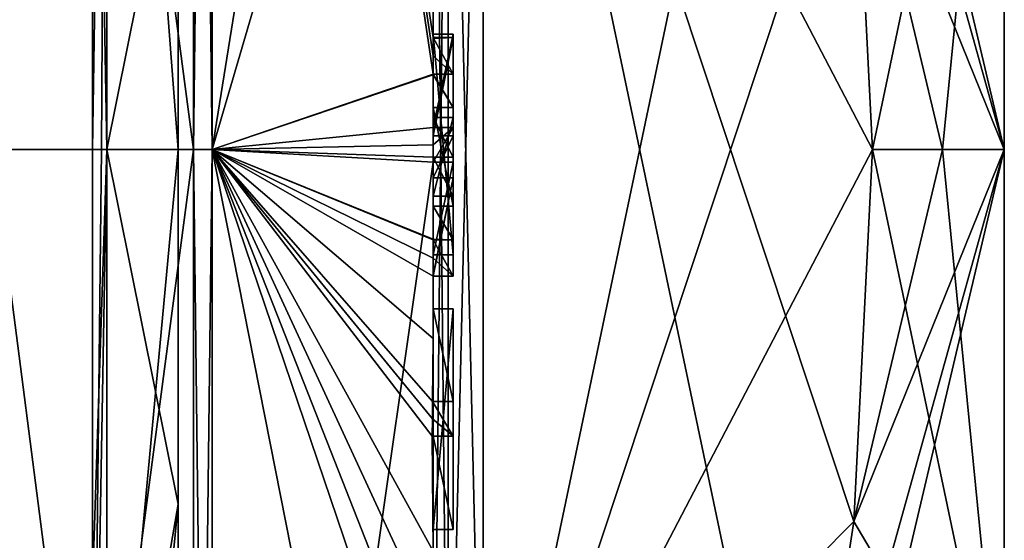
# Model space of a CAD drawing. Extents: x -23 to 470, y -2000 to 0.
# Tile 104 of 247: x 460.27 to 470.1, y -1975.9 to -1970.71. Entities that reach past the tile are written whole.
import ezdxf

# ---------------------------------------------------------------- set-up
doc = ezdxf.new("R2010")
doc.units = 0
doc.header["$LTSCALE"] = 65.185185
for name, color, linetype in [('681', 7, 'CONTINUOUS'), ('682', 7, 'CONTINUOUS'), ('685', 7, 'CONTINUOUS'), ('688', 7, 'CONTINUOUS'), ('693', 7, 'CONTINUOUS'), ('694', 7, 'CONTINUOUS'), ('695', 7, 'CONTINUOUS'), ('696', 7, 'CONTINUOUS'), ('699', 7, 'CONTINUOUS'), ('700', 7, 'CONTINUOUS'), ('701', 7, 'CONTINUOUS'), ('702', 7, 'CONTINUOUS'), ('733', 7, 'CONTINUOUS'), ('735', 7, 'CONTINUOUS'), ('736', 7, 'CONTINUOUS'), ('737', 7, 'CONTINUOUS'), ('738', 7, 'CONTINUOUS'), ('743', 7, 'CONTINUOUS'), ('744', 7, 'CONTINUOUS'), ('745', 7, 'CONTINUOUS'), ('746', 7, 'CONTINUOUS'), ('747', 7, 'CONTINUOUS'), ('748', 7, 'CONTINUOUS'), ('749', 7, 'CONTINUOUS'), ('750', 7, 'CONTINUOUS'), ('751', 7, 'CONTINUOUS'), ('760', 7, 'CONTINUOUS'), ('763', 7, 'CONTINUOUS'), ('784', 7, 'CONTINUOUS'), ('785', 7, 'CONTINUOUS'), ('786', 7, 'CONTINUOUS'), ('787', 7, 'CONTINUOUS'), ('788', 7, 'CONTINUOUS'), ('789', 7, 'CONTINUOUS'), ('790', 7, 'CONTINUOUS'), ('791', 7, 'CONTINUOUS'), ('792', 7, 'CONTINUOUS'), ('793', 7, 'CONTINUOUS'), ('794', 7, 'CONTINUOUS'), ('795', 7, 'CONTINUOUS'), ('796', 7, 'CONTINUOUS'), ('797', 7, 'CONTINUOUS'), ('798', 7, 'CONTINUOUS'), ('862', 7, 'CONTINUOUS'), ('863', 7, 'CONTINUOUS'), ('864', 7, 'CONTINUOUS'), ('865', 7, 'CONTINUOUS'), ('866', 7, 'CONTINUOUS'), ('867', 7, 'CONTINUOUS')]:
    doc.layers.add(name, color=color, linetype=linetype)

msp = doc.modelspace()

# ---------------------------------------------------------------- linework, layer by layer
at = {"layer": '681', "linetype": 'CONTINUOUS'}
for points in [[(470.1, -1959.5), (470.1, -1961.1745, 6.2494), (470.1, -1984.5), (470.1, -1959.5)], [(470.1, -1961.1745, -6.2494), (470.1, -1959.5), (470.1, -1982.8255, -6.2494), (470.1, -1961.1745, -6.2494)], [(470.1, -1982.8255, -6.2494), (470.1, -1959.5), (470.1, -1984.5), (470.1, -1982.8255, -6.2494)], [(470.1, -1961.1745, 6.2494), (470.1, -1965.7506, 10.8255), (470.1, -1982.8255, 6.2494), (470.1, -1961.1745, 6.2494)], [(470.1, -1984.5), (470.1, -1961.1745, 6.2494), (470.1, -1982.8255, 6.2494), (470.1, -1984.5)], [(470.1, -1965.7506, -10.8255), (470.1, -1961.1745, -6.2494), (470.1, -1978.2494, -10.8255), (470.1, -1965.7506, -10.8255)], [(470.1, -1978.2494, -10.8255), (470.1, -1961.1745, -6.2494), (470.1, -1982.8255, -6.2494), (470.1, -1978.2494, -10.8255)], [(470.1, -1965.7506, 10.8255), (470.1, -1972, 12.5), (470.1, -1978.2494, 10.8255), (470.1, -1965.7506, 10.8255)], [(470.1, -1982.8255, 6.2494), (470.1, -1965.7506, 10.8255), (470.1, -1978.2494, 10.8255), (470.1, -1982.8255, 6.2494)], [(470.1, -1972, -12.5), (470.1, -1965.7506, -10.8255), (470.1, -1978.2494, -10.8255), (470.1, -1972, -12.5)]]:
    msp.add_3dface(points, dxfattribs=at)
at = {"layer": '682', "linetype": 'CONTINUOUS'}
for points in [[(464.9, -1964.5597, 15.95), (464.9, -1979.4403, 15.95), (468.0232, -1964.5597, 15.95), (464.9, -1964.5597, 15.95)], [(468.0232, -1964.5597, 15.95), (464.9, -1979.4403, 15.95), (468.5978, -1968.2917, 15.95), (468.0232, -1964.5597, 15.95)], [(468.5978, -1968.2917, 15.95), (464.9, -1979.4403, 15.95), (468.7857, -1972, 15.95), (468.5978, -1968.2917, 15.95)], [(468.7857, -1972, 15.95), (464.9, -1979.4403, 15.95), (468.5976, -1975.7097, 15.95), (468.7857, -1972, 15.95)], [(468.5976, -1975.7097, 15.95), (464.9, -1979.4403, 15.95), (468.0232, -1979.4403, 15.95), (468.5976, -1975.7097, 15.95)]]:
    msp.add_3dface(points, dxfattribs=at)
at = {"layer": '685', "linetype": 'CONTINUOUS'}
for points in [[(464.9, -1979.4403, -15.95), (464.9, -1964.5597, -15.95), (468.0232, -1979.4403, -15.95), (464.9, -1979.4403, -15.95)], [(468.0232, -1979.4403, -15.95), (464.9, -1964.5597, -15.95), (468.5978, -1975.7083, -15.95), (468.0232, -1979.4403, -15.95)], [(468.5978, -1975.7083, -15.95), (464.9, -1964.5597, -15.95), (468.7857, -1972, -15.95), (468.5978, -1975.7083, -15.95)], [(468.7857, -1972, -15.95), (464.9, -1964.5597, -15.95), (468.5976, -1968.2903, -15.95), (468.7857, -1972, -15.95)]]:
    msp.add_3dface(points, dxfattribs=at)
at = {"layer": '688', "linetype": 'CONTINUOUS'}
for points in [[(464.4, -1979.5503, -16.45), (464.4, -1965.7364, -16.5), (464.4, -1964.4497, -16.45), (464.4, -1979.5503, -16.45)], [(464.4, -1970.85, 16.5), (464.4, -1973.0506, 16.5), (464.4, -1964.4497, 16.45), (464.4, -1970.85, 16.5)], [(464.4, -1964.4497, 16.45), (464.4, -1973.0506, 16.5), (464.4, -1979.5503, 16.45), (464.4, -1964.4497, 16.45)], [(464.4, -1970.85, 16.7828), (464.4, -1970.85, 16.5), (464.4, -1964.4497, 16.45), (464.4, -1970.85, 16.7828)], [(464.4, -1964.4802, 17.9917), (464.4, -1970.85, 16.7828), (464.4, -1964.4497, 16.45), (464.4, -1964.4802, 17.9917)], [(464.4, -1971.7791, 19.4994), (464.4, -1970.85, 16.7828), (464.4, -1964.4802, 17.9917), (464.4, -1971.7791, 19.4994)], [(464.4, -1966.1297, -16.5), (464.4, -1965.7364, -16.5), (464.4, -1979.5503, -16.45), (464.4, -1966.1297, -16.5)], [(464.4, -1967.5648, -16.5), (464.4, -1966.1297, -16.5), (464.4, -1979.5503, -16.45), (464.4, -1967.5648, -16.5)], [(464.4, -1967.9582, -16.5), (464.4, -1967.5648, -16.5), (464.4, -1979.5503, -16.45), (464.4, -1967.9582, -16.5)], [(464.4, -1969.8781, -16.5), (464.4, -1967.9582, -16.5), (464.4, -1979.5503, -16.45), (464.4, -1969.8781, -16.5)], [(464.4, -1970.2268, -16.5), (464.4, -1969.8781, -16.5), (464.4, -1979.5503, -16.45), (464.4, -1970.2268, -16.5)], [(464.4, -1970.2268, -19.4192), (464.4, -1970.2268, -16.5), (464.4, -1971.8639, -16.5), (464.4, -1970.2268, -19.4192)], [(464.4, -1971.8639, -16.5), (464.4, -1970.2268, -16.5), (464.4, -1979.5503, -16.45), (464.4, -1971.8639, -16.5)], [(464.4, -1970.5602, -19.4468), (464.4, -1970.2268, -19.4192), (464.4, -1971.8639, -16.5), (464.4, -1970.5602, -19.4468)], [(464.4, -1970.894, -19.4686), (464.4, -1970.5602, -19.4468), (464.4, -1971.8639, -16.5), (464.4, -1970.894, -19.4686)], [(464.4, -1971.7791, 16.7828), (464.4, -1970.85, 16.7828), (464.4, -1971.7791, 19.4994), (464.4, -1971.7791, 16.7828)], [(464.4, -1971.254, -19.4857), (464.4, -1971.5811, -18.4497), (464.4, -1972.0747, -19.4999), (464.4, -1971.254, -19.4857)], [(464.4, -1971.5811, -18.4497), (464.4, -1972.5656, -18.4497), (464.4, -1972.0747, -19.4999), (464.4, -1971.5811, -18.4497)], [(464.4, -1972.4656, -18.1456), (464.4, -1971.6811, -18.1456), (464.4, -1972.0744, -16.904), (464.4, -1972.4656, -18.1456)], [(464.4, -1972.2828, -16.5), (464.4, -1971.8639, -16.5), (464.4, -1979.5503, -16.45), (464.4, -1972.2828, -16.5)], [(464.4, -1972.5656, -18.4497), (464.4, -1972.8949, -19.4795), (464.4, -1972.0747, -19.4999), (464.4, -1972.5656, -18.4497)], [(464.4, -1972.1257, 19.4998), (464.4, -1979.6608, 17.9321), (464.4, -1972.1257, 16.7828), (464.4, -1972.1257, 19.4998)], [(464.4, -1972.1257, 16.7828), (464.4, -1979.6608, 17.9321), (464.4, -1973.0506, 16.7828), (464.4, -1972.1257, 16.7828)], [(464.4, -1973.2498, -19.4599), (464.4, -1972.2828, -16.5), (464.4, -1973.5882, -16.5), (464.4, -1973.2498, -19.4599)], [(464.4, -1973.5882, -16.5), (464.4, -1972.2828, -16.5), (464.4, -1979.5503, -16.45), (464.4, -1973.5882, -16.5)], [(464.4, -1973.0506, 16.7828), (464.4, -1979.6608, 17.9321), (464.4, -1973.0506, 16.5), (464.4, -1973.0506, 16.7828)], [(464.4, -1973.0506, 16.5), (464.4, -1979.6608, 17.9321), (464.4, -1979.5503, 16.45), (464.4, -1973.0506, 16.5)], [(464.4, -1973.8827, -19.4089), (464.4, -1973.2498, -19.4599), (464.4, -1973.5882, -16.7828), (464.4, -1973.8827, -19.4089)], [(464.4, -1973.5882, -16.7828), (464.4, -1973.2498, -19.4599), (464.4, -1973.5882, -16.5), (464.4, -1973.5882, -16.7828)], [(464.4, -1974.5131, -16.7828), (464.4, -1973.8827, -19.4089), (464.4, -1973.5882, -16.7828), (464.4, -1974.5131, -16.7828)], [(464.4, -1975.7888, -16.5), (464.4, -1973.5882, -16.5), (464.4, -1979.5503, -16.45), (464.4, -1975.7888, -16.5)], [(464.4, -1974.5131, -19.3374), (464.4, -1973.8827, -19.4089), (464.4, -1974.5131, -16.7828), (464.4, -1974.5131, -19.3374)], [(464.4, -1974.8597, -16.7828), (464.4, -1975.7888, -16.7828), (464.4, -1974.8597, -19.2892), (464.4, -1974.8597, -16.7828)], [(464.4, -1974.8597, -19.2892), (464.4, -1975.7888, -16.7828), (464.4, -1976.0042, -19.0844), (464.4, -1974.8597, -19.2892)], [(464.4, -1975.7888, -16.7828), (464.4, -1975.7888, -16.5), (464.4, -1976.6371, -16.5), (464.4, -1975.7888, -16.7828)], [(464.4, -1976.6371, -16.5), (464.4, -1975.7888, -16.5), (464.4, -1979.5503, -16.45), (464.4, -1976.6371, -16.5)], [(464.4, -1976.0042, -19.0844), (464.4, -1975.7888, -16.7828), (464.4, -1976.6371, -16.5), (464.4, -1976.0042, -19.0844)]]:
    msp.add_3dface(points, dxfattribs=at)
at = {"layer": '693', "linetype": 'CONTINUOUS'}
for points in [[(462.1949, -1972, 21.9825), (464.4, -1958.2777, 13.8546), (462.1949, -1956.456, 15.544), (462.1949, -1972, 21.9825)], [(464.4, -1964.4802, 17.9917), (464.4, -1958.2777, 13.8546), (462.1949, -1972, 21.9825), (464.4, -1964.4802, 17.9917)], [(464.4, -1971.7791, 19.4994), (464.4, -1964.4802, 17.9917), (462.1949, -1972, 21.9825), (464.4, -1971.7791, 19.4994)], [(464.4, -1971.9524, 19.5), (464.4, -1971.7791, 19.4994), (462.1949, -1972, 21.9825), (464.4, -1971.9524, 19.5)], [(464.4, -1972.1257, 19.4998), (464.4, -1971.9524, 19.5), (462.1949, -1972, 21.9825), (464.4, -1972.1257, 19.4998)], [(462.1949, -1987.544, 15.544), (464.4, -1972.1257, 19.4998), (462.1949, -1972, 21.9825), (462.1949, -1987.544, 15.544)], [(464.4, -1979.6608, 17.9321), (464.4, -1972.1257, 19.4998), (462.1949, -1987.544, 15.544), (464.4, -1979.6608, 17.9321)]]:
    msp.add_3dface(points, dxfattribs=at)
at = {"layer": '694', "linetype": 'CONTINUOUS'}
for points in [[(462.1949, -1956.456, -15.544), (464.4, -1970.5602, -19.4468), (464.3998, -1970.8838, -19.5), (462.1949, -1956.456, -15.544)], [(462.1949, -1972, -21.9825), (462.1949, -1956.456, -15.544), (464.4, -1971.2495, -19.5), (462.1949, -1972, -21.9825)], [(464.4, -1971.2495, -19.5), (462.1949, -1956.456, -15.544), (464.3999, -1971.0666, -19.5), (464.4, -1971.2495, -19.5)], [(464.3999, -1971.0666, -19.5), (462.1949, -1956.456, -15.544), (464.3998, -1970.8838, -19.5), (464.3999, -1971.0666, -19.5)], [(464.3998, -1970.8838, -19.5), (464.4, -1970.5602, -19.4468), (464.3999, -1970.8889, -19.4843), (464.3998, -1970.8838, -19.5)], [(464.4, -1970.5602, -19.4468), (464.4, -1970.894, -19.4686), (464.3999, -1970.8889, -19.4843), (464.4, -1970.5602, -19.4468)], [(464.4, -1971.254, -19.4857), (462.1949, -1972, -21.9825), (464.4, -1971.2495, -19.5), (464.4, -1971.254, -19.4857)], [(464.4, -1971.254, -19.4857), (464.4, -1972.0747, -19.4999), (462.1949, -1972, -21.9825), (464.4, -1971.254, -19.4857)], [(464.4, -1972.0747, -19.4999), (464.4, -1972.8949, -19.4795), (462.1949, -1972, -21.9825), (464.4, -1972.0747, -19.4999)], [(462.1949, -1972, -21.9825), (464.4, -1972.8949, -19.4795), (464.4, -1972.8982, -19.4897), (462.1949, -1972, -21.9825)], [(462.1949, -1972, -21.9825), (464.4, -1973.8827, -19.4089), (464.3948, -1974.5131, -19.5), (462.1949, -1972, -21.9825)], [(464.4, -1973.8827, -19.4089), (462.1949, -1972, -21.9825), (464.3997, -1973.2629, -19.5), (464.4, -1973.8827, -19.4089)], [(462.1949, -1972, -21.9825), (464.4, -1976.0042, -19.0844), (464.3401, -1976.6371, -19.5), (462.1949, -1972, -21.9825)], [(464.4, -1976.0042, -19.0844), (462.1949, -1972, -21.9825), (464.3913, -1974.8597, -19.5), (464.4, -1976.0042, -19.0844)], [(462.1949, -1972, -21.9825), (464.4, -1983.1573, -15.9926), (462.1949, -1987.544, -15.544), (462.1949, -1972, -21.9825)], [(464.4, -1983.1573, -15.9926), (462.1949, -1972, -21.9825), (464.2315, -1978, -19.5), (464.4, -1983.1573, -15.9926)], [(464.2315, -1978, -19.5), (462.1949, -1972, -21.9825), (464.2952, -1977.3336, -19.5), (464.2315, -1978, -19.5)], [(464.2952, -1977.3336, -19.5), (462.1949, -1972, -21.9825), (464.3401, -1976.6371, -19.5), (464.2952, -1977.3336, -19.5)], [(464.3913, -1974.8597, -19.5), (462.1949, -1972, -21.9825), (464.3932, -1974.6867, -19.5), (464.3913, -1974.8597, -19.5)], [(464.3932, -1974.6867, -19.5), (462.1949, -1972, -21.9825), (464.3948, -1974.5131, -19.5), (464.3932, -1974.6867, -19.5)], [(464.3997, -1973.2629, -19.5), (462.1949, -1972, -21.9825), (464.3998, -1973.0822, -19.5), (464.3997, -1973.2629, -19.5)], [(464.3998, -1973.0822, -19.5), (462.1949, -1972, -21.9825), (464.3999, -1972.9015, -19.5), (464.3998, -1973.0822, -19.5)], [(464.3999, -1972.9015, -19.5), (462.1949, -1972, -21.9825), (464.4, -1972.8982, -19.4897), (464.3999, -1972.9015, -19.5)], [(464.3999, -1973.2564, -19.48), (464.4, -1973.8827, -19.4089), (464.3997, -1973.2629, -19.5), (464.3999, -1973.2564, -19.48)], [(464.4, -1973.2498, -19.4599), (464.4, -1973.8827, -19.4089), (464.3999, -1973.2564, -19.48), (464.4, -1973.2498, -19.4599)], [(464.3948, -1974.5131, -19.5), (464.4, -1973.8827, -19.4089), (464.3987, -1974.5131, -19.4187), (464.3948, -1974.5131, -19.5)], [(464.4, -1973.8827, -19.4089), (464.4, -1974.5131, -19.3374), (464.3987, -1974.5131, -19.4187), (464.4, -1973.8827, -19.4089)], [(464.4, -1974.8597, -19.2892), (464.4, -1976.0042, -19.0844), (464.3913, -1974.8597, -19.5), (464.4, -1974.8597, -19.2892)], [(464.3978, -1974.8597, -19.3947), (464.4, -1974.8597, -19.2892), (464.3913, -1974.8597, -19.5), (464.3978, -1974.8597, -19.3947)]]:
    msp.add_3dface(points, dxfattribs=at)
at = {"layer": '695', "linetype": 'CONTINUOUS'}
for points in [[(462.0094, -1972, -21.9698), (460, -1956.8374, -15.1637), (462.0094, -1956.465, -15.535), (462.0094, -1972, -21.9698)], [(460, -1972, -21.4438), (460, -1956.8374, -15.1637), (462.0094, -1972, -21.9698), (460, -1972, -21.4438)], [(460, -1987.1626, -15.1637), (460, -1972, -21.4438), (462.0094, -1987.535, -15.535), (460, -1987.1626, -15.1637)], [(462.0094, -1987.535, -15.535), (460, -1972, -21.4438), (462.0094, -1972, -21.9698), (462.0094, -1987.535, -15.535)]]:
    msp.add_3dface(points, dxfattribs=at)
at = {"layer": '696', "linetype": 'CONTINUOUS'}
for points in [[(460, -1956.8374, 15.1637), (460, -1972, 21.4438), (462.0094, -1956.465, 15.535), (460, -1956.8374, 15.1637)], [(462.0094, -1956.465, 15.535), (460, -1972, 21.4438), (462.0094, -1972, 21.9698), (462.0094, -1956.465, 15.535)], [(460, -1972, 21.4438), (460, -1987.1626, 15.1637), (462.0094, -1972, 21.9698), (460, -1972, 21.4438)], [(462.0094, -1972, 21.9698), (460, -1987.1626, 15.1637), (462.0094, -1987.535, 15.535), (462.0094, -1972, 21.9698)]]:
    msp.add_3dface(points, dxfattribs=at)
at = {"layer": '699', "linetype": 'CONTINUOUS'}
for points in [[(462.1949, -1972, 21.9825), (462.1949, -1956.456, 15.544), (462.0094, -1972, 21.9698), (462.1949, -1972, 21.9825)], [(462.1949, -1956.456, 15.544), (462.0094, -1956.465, 15.535), (462.0094, -1972, 21.9698), (462.1949, -1956.456, 15.544)], [(462.1949, -1987.544, 15.544), (462.1949, -1972, 21.9825), (462.0094, -1987.535, 15.535), (462.1949, -1987.544, 15.544)], [(462.1949, -1972, 21.9825), (462.0094, -1972, 21.9698), (462.0094, -1987.535, 15.535), (462.1949, -1972, 21.9825)]]:
    msp.add_3dface(points, dxfattribs=at)
at = {"layer": '700', "linetype": 'CONTINUOUS'}
for points in [[(462.1949, -1956.456, -15.544), (462.1949, -1972, -21.9825), (462.0094, -1956.465, -15.535), (462.1949, -1956.456, -15.544)], [(462.1949, -1972, -21.9825), (462.0094, -1972, -21.9698), (462.0094, -1956.465, -15.535), (462.1949, -1972, -21.9825)], [(462.1949, -1972, -21.9825), (462.1949, -1987.544, -15.544), (462.0094, -1972, -21.9698), (462.1949, -1972, -21.9825)], [(462.1949, -1987.544, -15.544), (462.0094, -1987.535, -15.535), (462.0094, -1972, -21.9698), (462.1949, -1987.544, -15.544)]]:
    msp.add_3dface(points, dxfattribs=at)
at = {"layer": '701', "linetype": 'CONTINUOUS'}
for points in [[(470.1, -1978.2494, 10.8255), (470.1, -1972, 12.5), (468.0232, -1980.8, 15.242), (470.1, -1978.2494, 10.8255)], [(470.1, -1972, 12.5), (468.5976, -1975.7097, 15.95), (468.0232, -1979.4403, 15.95), (470.1, -1972, 12.5)], [(470.1, -1972, 12.5), (468.0232, -1979.4403, 15.95), (468.0232, -1980.8, 15.242), (470.1, -1972, 12.5)], [(468.5976, -1975.7097, 15.95), (470.1, -1972, 12.5), (469.4827, -1972, 14.2402), (468.5976, -1975.7097, 15.95)], [(468.7857, -1972, 15.95), (468.5976, -1975.7097, 15.95), (469.4827, -1972, 14.2402), (468.7857, -1972, 15.95)], [(470.1, -1978.2494, -10.8255), (468.5978, -1975.7083, -15.95), (468.7857, -1972, -15.95), (470.1, -1978.2494, -10.8255)], [(470.1, -1978.2494, -10.8255), (468.7857, -1972, -15.95), (469.4827, -1972, -14.2402), (470.1, -1978.2494, -10.8255)], [(470.1, -1972, -12.5), (470.1, -1978.2494, -10.8255), (469.4827, -1972, -14.2402), (470.1, -1972, -12.5)], [(470.1, -1978.2494, -10.8255), (468.0232, -1979.4403, -15.95), (468.5978, -1975.7083, -15.95), (470.1, -1978.2494, -10.8255)]]:
    msp.add_3dface(points, dxfattribs=at)
at = {"layer": '702', "linetype": 'CONTINUOUS'}
for points in [[(470.1, -1965.7506, -10.8255), (470.1, -1972, -12.5), (468.0232, -1963.2, -15.242), (470.1, -1965.7506, -10.8255)], [(470.1, -1972, -12.5), (468.0232, -1964.5597, -15.95), (468.0232, -1963.2, -15.242), (470.1, -1972, -12.5)], [(470.1, -1972, -12.5), (468.5976, -1968.2903, -15.95), (468.0232, -1964.5597, -15.95), (470.1, -1972, -12.5)], [(470.1, -1965.7506, 10.8255), (468.5978, -1968.2917, 15.95), (468.7857, -1972, 15.95), (470.1, -1965.7506, 10.8255)], [(470.1, -1965.7506, 10.8255), (468.7857, -1972, 15.95), (469.4827, -1972, 14.2402), (470.1, -1965.7506, 10.8255)], [(470.1, -1972, 12.5), (470.1, -1965.7506, 10.8255), (469.4827, -1972, 14.2402), (470.1, -1972, 12.5)], [(468.5976, -1968.2903, -15.95), (470.1, -1972, -12.5), (469.4827, -1972, -14.2402), (468.5976, -1968.2903, -15.95)], [(468.7857, -1972, -15.95), (468.5976, -1968.2903, -15.95), (469.4827, -1972, -14.2402), (468.7857, -1972, -15.95)]]:
    msp.add_3dface(points, dxfattribs=at)
at = {"layer": '733', "linetype": 'CONTINUOUS'}
for points in [[(464.6, -1970.8838, -19.5), (464.6, -1971.8639, -16.5), (464.6, -1971.2495, -19.5), (464.6, -1970.8838, -19.5)], [(464.6, -1971.2495, -19.5), (464.6, -1971.8639, -16.5), (464.6, -1971.5811, -18.4497), (464.6, -1971.2495, -19.5)], [(464.6, -1971.5811, -18.4497), (464.6, -1971.8639, -16.5), (464.6, -1971.6811, -18.1456), (464.6, -1971.5811, -18.4497)], [(464.6, -1972.5656, -18.4497), (464.6, -1971.5811, -18.4497), (464.6, -1972.4656, -18.1456), (464.6, -1972.5656, -18.4497)], [(464.6, -1972.4656, -18.1456), (464.6, -1971.5811, -18.4497), (464.6, -1971.6811, -18.1456), (464.6, -1972.4656, -18.1456)], [(464.6, -1971.6811, -18.1456), (464.6, -1971.8639, -16.5), (464.6, -1972.0744, -16.904), (464.6, -1971.6811, -18.1456)], [(464.6, -1971.8639, -16.5), (464.6, -1972.2828, -16.5), (464.6, -1972.0744, -16.904), (464.6, -1971.8639, -16.5)], [(464.6, -1972.2828, -16.5), (464.6, -1972.4656, -18.1456), (464.6, -1972.0744, -16.904), (464.6, -1972.2828, -16.5)], [(464.6, -1972.2828, -16.5), (464.6, -1973.2629, -19.5), (464.6, -1972.4656, -18.1456), (464.6, -1972.2828, -16.5)], [(464.6, -1973.2629, -19.5), (464.6, -1972.5656, -18.4497), (464.6, -1972.4656, -18.1456), (464.6, -1973.2629, -19.5)], [(464.6, -1972.9015, -19.5), (464.6, -1972.5656, -18.4497), (464.6, -1973.2629, -19.5), (464.6, -1972.9015, -19.5)], [(464.6, -1973.5882, -16.7828), (464.6, -1973.5882, -16.5), (464.6, -1975.7888, -16.5), (464.6, -1973.5882, -16.7828)], [(464.6, -1974.5131, -16.7828), (464.6, -1973.5882, -16.7828), (464.6, -1975.7888, -16.5), (464.6, -1974.5131, -16.7828)], [(464.6, -1974.5131, -19.5), (464.6, -1974.5131, -16.7828), (464.6, -1974.8597, -16.7828), (464.6, -1974.5131, -19.5)], [(464.6, -1974.8597, -16.7828), (464.6, -1974.5131, -16.7828), (464.6, -1975.7888, -16.5), (464.6, -1974.8597, -16.7828)], [(464.6, -1974.8597, -19.5), (464.6, -1974.5131, -19.5), (464.6, -1974.8597, -16.7828), (464.6, -1974.8597, -19.5)], [(464.6, -1975.7888, -16.7828), (464.6, -1974.8597, -16.7828), (464.6, -1975.7888, -16.5), (464.6, -1975.7888, -16.7828)]]:
    msp.add_3dface(points, dxfattribs=at)
at = {"layer": '735', "linetype": 'CONTINUOUS'}
for points in [[(464.4, -1973.5882, -16.7828), (464.4, -1973.5882, -16.5), (464.6, -1973.5882, -16.7828), (464.4, -1973.5882, -16.7828)], [(464.4, -1973.5882, -16.5), (464.6, -1973.5882, -16.5), (464.6, -1973.5882, -16.7828), (464.4, -1973.5882, -16.5)]]:
    msp.add_3dface(points, dxfattribs=at)
at = {"layer": '736', "linetype": 'CONTINUOUS'}
for points in [[(464.4, -1971.8639, -16.5), (464.4, -1972.2828, -16.5), (464.6, -1971.8639, -16.5), (464.4, -1971.8639, -16.5)], [(464.6, -1971.8639, -16.5), (464.4, -1972.2828, -16.5), (464.6, -1972.2828, -16.5), (464.6, -1971.8639, -16.5)]]:
    msp.add_3dface(points, dxfattribs=at)
at = {"layer": '737', "linetype": 'CONTINUOUS'}
for points in [[(464.3998, -1970.8838, -19.5), (464.3999, -1970.8889, -19.4843), (464.6, -1970.8838, -19.5), (464.3998, -1970.8838, -19.5)], [(464.3999, -1970.8889, -19.4843), (464.4, -1970.894, -19.4686), (464.6, -1970.8838, -19.5), (464.3999, -1970.8889, -19.4843)], [(464.4, -1970.894, -19.4686), (464.4, -1971.8639, -16.5), (464.6, -1970.8838, -19.5), (464.4, -1970.894, -19.4686)], [(464.4, -1971.8639, -16.5), (464.6, -1971.8639, -16.5), (464.6, -1970.8838, -19.5), (464.4, -1971.8639, -16.5)]]:
    msp.add_3dface(points, dxfattribs=at)
at = {"layer": '738', "linetype": 'CONTINUOUS'}
for points in [[(464.4, -1971.6811, -18.1456), (464.4, -1972.4656, -18.1456), (464.6, -1971.6811, -18.1456), (464.4, -1971.6811, -18.1456)], [(464.4, -1972.4656, -18.1456), (464.6, -1972.4656, -18.1456), (464.6, -1971.6811, -18.1456), (464.4, -1972.4656, -18.1456)]]:
    msp.add_3dface(points, dxfattribs=at)
at = {"layer": '743', "linetype": 'CONTINUOUS'}
for points in [[(464.6, -1971.7791, 16.7828), (464.6, -1973.0506, 16.5), (464.6, -1970.85, 16.7828), (464.6, -1971.7791, 16.7828)], [(464.6, -1970.85, 16.7828), (464.6, -1973.0506, 16.5), (464.6, -1970.85, 16.5), (464.6, -1970.85, 16.7828)], [(464.6, -1972.1257, 16.7828), (464.6, -1973.0506, 16.5), (464.6, -1971.7791, 16.7828), (464.6, -1972.1257, 16.7828)], [(464.6, -1972.1257, 19.5), (464.6, -1972.1257, 16.7828), (464.6, -1971.7791, 19.5), (464.6, -1972.1257, 19.5)], [(464.6, -1971.7791, 19.5), (464.6, -1972.1257, 16.7828), (464.6, -1971.7791, 16.7828), (464.6, -1971.7791, 19.5)], [(464.6, -1973.0506, 16.7828), (464.6, -1973.0506, 16.5), (464.6, -1972.1257, 16.7828), (464.6, -1973.0506, 16.7828)]]:
    msp.add_3dface(points, dxfattribs=at)
at = {"layer": '744', "linetype": 'CONTINUOUS'}
for points in [[(464.4, -1972.1257, 16.7828), (464.4, -1973.0506, 16.7828), (464.6, -1972.1257, 16.7828), (464.4, -1972.1257, 16.7828)], [(464.4, -1973.0506, 16.7828), (464.6, -1973.0506, 16.7828), (464.6, -1972.1257, 16.7828), (464.4, -1973.0506, 16.7828)]]:
    msp.add_3dface(points, dxfattribs=at)
at = {"layer": '745', "linetype": 'CONTINUOUS'}
for points in [[(464.4, -1972.1257, 19.4998), (464.4, -1972.1257, 16.7828), (464.6, -1972.1257, 19.5), (464.4, -1972.1257, 19.4998)], [(464.4, -1972.1257, 16.7828), (464.6, -1972.1257, 16.7828), (464.6, -1972.1257, 19.5), (464.4, -1972.1257, 16.7828)]]:
    msp.add_3dface(points, dxfattribs=at)
at = {"layer": '746', "linetype": 'CONTINUOUS'}
for points in [[(464.4, -1971.9524, 19.5), (464.4, -1972.1257, 19.4998), (464.6, -1971.7791, 19.5), (464.4, -1971.9524, 19.5)], [(464.4, -1972.1257, 19.4998), (464.6, -1972.1257, 19.5), (464.6, -1971.7791, 19.5), (464.4, -1972.1257, 19.4998)], [(464.4, -1971.7791, 19.4994), (464.4, -1971.9524, 19.5), (464.6, -1971.7791, 19.5), (464.4, -1971.7791, 19.4994)]]:
    msp.add_3dface(points, dxfattribs=at)
at = {"layer": '747', "linetype": 'CONTINUOUS'}
for points in [[(464.4, -1971.7791, 16.7828), (464.4, -1971.7791, 19.4994), (464.6, -1971.7791, 16.7828), (464.4, -1971.7791, 16.7828)], [(464.4, -1971.7791, 19.4994), (464.6, -1971.7791, 19.5), (464.6, -1971.7791, 16.7828), (464.4, -1971.7791, 19.4994)]]:
    msp.add_3dface(points, dxfattribs=at)
at = {"layer": '748', "linetype": 'CONTINUOUS'}
for points in [[(464.4, -1970.85, 16.7828), (464.4, -1971.7791, 16.7828), (464.6, -1970.85, 16.7828), (464.4, -1970.85, 16.7828)], [(464.4, -1971.7791, 16.7828), (464.6, -1971.7791, 16.7828), (464.6, -1970.85, 16.7828), (464.4, -1971.7791, 16.7828)]]:
    msp.add_3dface(points, dxfattribs=at)
at = {"layer": '749', "linetype": 'CONTINUOUS'}
for points in [[(464.4, -1970.85, 16.5), (464.4, -1970.85, 16.7828), (464.6, -1970.85, 16.5), (464.4, -1970.85, 16.5)], [(464.4, -1970.85, 16.7828), (464.6, -1970.85, 16.7828), (464.6, -1970.85, 16.5), (464.4, -1970.85, 16.7828)]]:
    msp.add_3dface(points, dxfattribs=at)
at = {"layer": '750', "linetype": 'CONTINUOUS'}
for points in [[(464.4, -1973.0506, 16.5), (464.4, -1970.85, 16.5), (464.6, -1973.0506, 16.5), (464.4, -1973.0506, 16.5)], [(464.6, -1973.0506, 16.5), (464.4, -1970.85, 16.5), (464.6, -1970.85, 16.5), (464.6, -1973.0506, 16.5)]]:
    msp.add_3dface(points, dxfattribs=at)
at = {"layer": '751', "linetype": 'CONTINUOUS'}
for points in [[(464.4, -1973.0506, 16.7828), (464.4, -1973.0506, 16.5), (464.6, -1973.0506, 16.7828), (464.4, -1973.0506, 16.7828)], [(464.4, -1973.0506, 16.5), (464.6, -1973.0506, 16.5), (464.6, -1973.0506, 16.7828), (464.4, -1973.0506, 16.5)]]:
    msp.add_3dface(points, dxfattribs=at)
at = {"layer": '760', "linetype": 'CONTINUOUS'}
for points in [[(464.4, -1979.5503, -16.45), (464.4, -1964.4497, -16.45), (464.549, -1964.5279, -16.094), (464.4, -1979.5503, -16.45)], [(464.4, -1979.5503, -16.45), (464.549, -1964.5279, -16.094), (464.549, -1979.4721, -16.094), (464.4, -1979.5503, -16.45)], [(464.549, -1964.5279, -16.094), (464.9, -1964.5597, -15.95), (464.549, -1979.4721, -16.094), (464.549, -1964.5279, -16.094)], [(464.9, -1964.5597, -15.95), (464.9, -1979.4403, -15.95), (464.549, -1979.4721, -16.094), (464.9, -1964.5597, -15.95)]]:
    msp.add_3dface(points, dxfattribs=at)
at = {"layer": '763', "linetype": 'CONTINUOUS'}
for points in [[(464.4, -1964.4497, 16.45), (464.4, -1979.5503, 16.45), (464.549, -1979.4721, 16.094), (464.4, -1964.4497, 16.45)], [(464.4, -1964.4497, 16.45), (464.549, -1979.4721, 16.094), (464.549, -1964.5279, 16.094), (464.4, -1964.4497, 16.45)], [(464.9, -1979.4403, 15.95), (464.9, -1964.5597, 15.95), (464.549, -1964.5279, 16.094), (464.9, -1979.4403, 15.95)], [(464.549, -1979.4721, 16.094), (464.9, -1979.4403, 15.95), (464.549, -1964.5279, 16.094), (464.549, -1979.4721, 16.094)]]:
    msp.add_3dface(points, dxfattribs=at)
at = {"layer": '784', "linetype": 'CONTINUOUS'}
for points in [[(464.4, -1973.5882, -16.5), (464.4, -1975.7888, -16.5), (464.6, -1973.5882, -16.5), (464.4, -1973.5882, -16.5)], [(464.6, -1973.5882, -16.5), (464.4, -1975.7888, -16.5), (464.6, -1975.7888, -16.5), (464.6, -1973.5882, -16.5)]]:
    msp.add_3dface(points, dxfattribs=at)
at = {"layer": '785', "linetype": 'CONTINUOUS'}
for points in [[(464.4, -1975.7888, -16.5), (464.4, -1975.7888, -16.7828), (464.6, -1975.7888, -16.5), (464.4, -1975.7888, -16.5)], [(464.4, -1975.7888, -16.7828), (464.6, -1975.7888, -16.7828), (464.6, -1975.7888, -16.5), (464.4, -1975.7888, -16.7828)]]:
    msp.add_3dface(points, dxfattribs=at)
at = {"layer": '786', "linetype": 'CONTINUOUS'}
for points in [[(464.4, -1975.7888, -16.7828), (464.4, -1974.8597, -16.7828), (464.6, -1975.7888, -16.7828), (464.4, -1975.7888, -16.7828)], [(464.4, -1974.8597, -16.7828), (464.6, -1974.8597, -16.7828), (464.6, -1975.7888, -16.7828), (464.4, -1974.8597, -16.7828)]]:
    msp.add_3dface(points, dxfattribs=at)
at = {"layer": '787', "linetype": 'CONTINUOUS'}
for points in [[(464.3978, -1974.8597, -19.3947), (464.3913, -1974.8597, -19.5), (464.6, -1974.8597, -16.7828), (464.3978, -1974.8597, -19.3947)], [(464.3913, -1974.8597, -19.5), (464.6, -1974.8597, -19.5), (464.6, -1974.8597, -16.7828), (464.3913, -1974.8597, -19.5)], [(464.4, -1974.8597, -19.2892), (464.3978, -1974.8597, -19.3947), (464.6, -1974.8597, -16.7828), (464.4, -1974.8597, -19.2892)], [(464.4, -1974.8597, -16.7828), (464.4, -1974.8597, -19.2892), (464.6, -1974.8597, -16.7828), (464.4, -1974.8597, -16.7828)]]:
    msp.add_3dface(points, dxfattribs=at)
at = {"layer": '788', "linetype": 'CONTINUOUS'}
for points in [[(464.3932, -1974.6867, -19.5), (464.3948, -1974.5131, -19.5), (464.6, -1974.8597, -19.5), (464.3932, -1974.6867, -19.5)], [(464.3948, -1974.5131, -19.5), (464.6, -1974.5131, -19.5), (464.6, -1974.8597, -19.5), (464.3948, -1974.5131, -19.5)], [(464.3913, -1974.8597, -19.5), (464.3932, -1974.6867, -19.5), (464.6, -1974.8597, -19.5), (464.3913, -1974.8597, -19.5)]]:
    msp.add_3dface(points, dxfattribs=at)
at = {"layer": '789', "linetype": 'CONTINUOUS'}
for points in [[(464.3948, -1974.5131, -19.5), (464.3987, -1974.5131, -19.4187), (464.6, -1974.5131, -19.5), (464.3948, -1974.5131, -19.5)], [(464.3987, -1974.5131, -19.4187), (464.4, -1974.5131, -19.3374), (464.6, -1974.5131, -19.5), (464.3987, -1974.5131, -19.4187)], [(464.4, -1974.5131, -19.3374), (464.4, -1974.5131, -16.7828), (464.6, -1974.5131, -19.5), (464.4, -1974.5131, -19.3374)], [(464.4, -1974.5131, -16.7828), (464.6, -1974.5131, -16.7828), (464.6, -1974.5131, -19.5), (464.4, -1974.5131, -16.7828)]]:
    msp.add_3dface(points, dxfattribs=at)
at = {"layer": '790', "linetype": 'CONTINUOUS'}
for points in [[(464.4, -1974.5131, -16.7828), (464.4, -1973.5882, -16.7828), (464.6, -1974.5131, -16.7828), (464.4, -1974.5131, -16.7828)], [(464.4, -1973.5882, -16.7828), (464.6, -1973.5882, -16.7828), (464.6, -1974.5131, -16.7828), (464.4, -1973.5882, -16.7828)]]:
    msp.add_3dface(points, dxfattribs=at)
at = {"layer": '791', "linetype": 'CONTINUOUS'}
for points in [[(464.3999, -1973.2564, -19.48), (464.3997, -1973.2629, -19.5), (464.6, -1972.2828, -16.5), (464.3999, -1973.2564, -19.48)], [(464.3997, -1973.2629, -19.5), (464.6, -1973.2629, -19.5), (464.6, -1972.2828, -16.5), (464.3997, -1973.2629, -19.5)], [(464.4, -1973.2498, -19.4599), (464.3999, -1973.2564, -19.48), (464.6, -1972.2828, -16.5), (464.4, -1973.2498, -19.4599)], [(464.4, -1972.2828, -16.5), (464.4, -1973.2498, -19.4599), (464.6, -1972.2828, -16.5), (464.4, -1972.2828, -16.5)]]:
    msp.add_3dface(points, dxfattribs=at)
at = {"layer": '792', "linetype": 'CONTINUOUS'}
for points in [[(464.3998, -1973.0822, -19.5), (464.3999, -1972.9015, -19.5), (464.6, -1973.2629, -19.5), (464.3998, -1973.0822, -19.5)], [(464.3999, -1972.9015, -19.5), (464.6, -1972.9015, -19.5), (464.6, -1973.2629, -19.5), (464.3999, -1972.9015, -19.5)], [(464.3997, -1973.2629, -19.5), (464.3998, -1973.0822, -19.5), (464.6, -1973.2629, -19.5), (464.3997, -1973.2629, -19.5)]]:
    msp.add_3dface(points, dxfattribs=at)
at = {"layer": '793', "linetype": 'CONTINUOUS'}
for points in [[(464.4, -1972.8949, -19.4795), (464.4, -1972.5656, -18.4497), (464.6, -1972.9015, -19.5), (464.4, -1972.8949, -19.4795)], [(464.4, -1972.5656, -18.4497), (464.6, -1972.5656, -18.4497), (464.6, -1972.9015, -19.5), (464.4, -1972.5656, -18.4497)], [(464.3999, -1972.9015, -19.5), (464.4, -1972.8982, -19.4897), (464.6, -1972.9015, -19.5), (464.3999, -1972.9015, -19.5)], [(464.4, -1972.8982, -19.4897), (464.4, -1972.8949, -19.4795), (464.6, -1972.9015, -19.5), (464.4, -1972.8982, -19.4897)]]:
    msp.add_3dface(points, dxfattribs=at)
at = {"layer": '794', "linetype": 'CONTINUOUS'}
for points in [[(464.4, -1972.5656, -18.4497), (464.4, -1971.5811, -18.4497), (464.6, -1972.5656, -18.4497), (464.4, -1972.5656, -18.4497)], [(464.4, -1971.5811, -18.4497), (464.6, -1971.5811, -18.4497), (464.6, -1972.5656, -18.4497), (464.4, -1971.5811, -18.4497)]]:
    msp.add_3dface(points, dxfattribs=at)
at = {"layer": '795', "linetype": 'CONTINUOUS'}
for points in [[(464.4, -1971.254, -19.4857), (464.4, -1971.2495, -19.5), (464.6, -1971.5811, -18.4497), (464.4, -1971.254, -19.4857)], [(464.4, -1971.2495, -19.5), (464.6, -1971.2495, -19.5), (464.6, -1971.5811, -18.4497), (464.4, -1971.2495, -19.5)], [(464.4, -1971.5811, -18.4497), (464.4, -1971.254, -19.4857), (464.6, -1971.5811, -18.4497), (464.4, -1971.5811, -18.4497)]]:
    msp.add_3dface(points, dxfattribs=at)
at = {"layer": '796', "linetype": 'CONTINUOUS'}
for points in [[(464.3999, -1971.0666, -19.5), (464.3998, -1970.8838, -19.5), (464.6, -1971.2495, -19.5), (464.3999, -1971.0666, -19.5)], [(464.3998, -1970.8838, -19.5), (464.6, -1970.8838, -19.5), (464.6, -1971.2495, -19.5), (464.3998, -1970.8838, -19.5)], [(464.4, -1971.2495, -19.5), (464.3999, -1971.0666, -19.5), (464.6, -1971.2495, -19.5), (464.4, -1971.2495, -19.5)]]:
    msp.add_3dface(points, dxfattribs=at)
at = {"layer": '797', "linetype": 'CONTINUOUS'}
for points in [[(464.4, -1972.4656, -18.1456), (464.4, -1972.0744, -16.904), (464.6, -1972.4656, -18.1456), (464.4, -1972.4656, -18.1456)], [(464.6, -1972.4656, -18.1456), (464.4, -1972.0744, -16.904), (464.6, -1972.0744, -16.904), (464.6, -1972.4656, -18.1456)]]:
    msp.add_3dface(points, dxfattribs=at)
at = {"layer": '798', "linetype": 'CONTINUOUS'}
for points in [[(464.4, -1972.0744, -16.904), (464.4, -1971.6811, -18.1456), (464.6, -1972.0744, -16.904), (464.4, -1972.0744, -16.904)], [(464.4, -1971.6811, -18.1456), (464.6, -1971.6811, -18.1456), (464.6, -1972.0744, -16.904), (464.4, -1971.6811, -18.1456)]]:
    msp.add_3dface(points, dxfattribs=at)
at = {"layer": '862', "linetype": 'CONTINUOUS'}
for points in [[(461.857, -1972, -5), (461.857, -1972, 5), (461.857, -1968.464, 3.5349), (461.857, -1972, -5)], [(461.857, -1968.464, -3.5349), (461.857, -1972, -5), (461.857, -1968.464, 3.5349), (461.857, -1968.464, -3.5349)], [(461.857, -1975.536, 3.5349), (461.857, -1972, 5), (461.857, -1975.536, -3.5349), (461.857, -1975.536, 3.5349)], [(461.857, -1975.536, -3.5349), (461.857, -1972, 5), (461.857, -1972, -5), (461.857, -1975.536, -3.5349)], [(461.857, -1976.9998), (461.857, -1975.536, 3.5349), (461.857, -1975.536, -3.5349), (461.857, -1976.9998)]]:
    msp.add_3dface(points, dxfattribs=at)
at = {"layer": '863', "linetype": 'CONTINUOUS'}
for points in [[(461.857, -1968.464, 3.5349), (461.857, -1972, 5), (461.1443, -1962.6429, 5.4023), (461.857, -1968.464, 3.5349)], [(461.857, -1972, 5), (461.1443, -1972, 10.8047), (461.1443, -1962.6429, 5.4023), (461.857, -1972, 5)], [(461.1443, -1972, -10.8047), (461.857, -1968.464, -3.5349), (461.1443, -1962.6429, -5.4023), (461.1443, -1972, -10.8047)], [(461.857, -1972, -5), (461.857, -1968.464, -3.5349), (461.1443, -1972, -10.8047), (461.857, -1972, -5)]]:
    msp.add_3dface(points, dxfattribs=at)
at = {"layer": '864', "linetype": 'CONTINUOUS'}
for points in [[(461.857, -1972, 5), (461.857, -1975.536, 3.5349), (461.1443, -1972, 10.8047), (461.857, -1972, 5)], [(461.1443, -1972, 10.8047), (461.857, -1975.536, 3.5349), (461.1443, -1979.64, 7.6401), (461.1443, -1972, 10.8047)], [(461.857, -1975.536, -3.5349), (461.857, -1972, -5), (461.1443, -1979.64, -7.6401), (461.857, -1975.536, -3.5349)], [(461.857, -1972, -5), (461.1443, -1972, -10.8047), (461.1443, -1979.64, -7.6401), (461.857, -1972, -5)], [(461.857, -1975.536, 3.5349), (461.857, -1976.9998), (461.1443, -1979.64, 7.6401), (461.857, -1975.536, 3.5349)], [(461.857, -1976.9998), (461.857, -1975.536, -3.5349), (461.1443, -1982.8047), (461.857, -1976.9998)], [(461.1443, -1982.8047), (461.857, -1975.536, -3.5349), (461.1443, -1979.64, -7.6401), (461.1443, -1982.8047)]]:
    msp.add_3dface(points, dxfattribs=at)
at = {"layer": '865', "linetype": 'CONTINUOUS'}
for points in [[(461, -1972, -11.3877), (461.1443, -1962.6429, -5.4023), (461, -1961.4795, -4.3586), (461, -1972, -11.3877)], [(461.1443, -1962.6429, 5.4023), (461.1443, -1972, 10.8047), (461, -1963.9478, 8.0522), (461.1443, -1962.6429, 5.4023)], [(461.1443, -1962.6429, -5.4023), (461, -1972, -11.3877), (461.0897, -1972, -11.1005), (461.1443, -1962.6429, -5.4023)], [(461.1443, -1972, -10.8047), (461.1443, -1962.6429, -5.4023), (461.0897, -1972, -11.1005), (461.1443, -1972, -10.8047)], [(461, -1963.9478, 8.0522), (461.1443, -1972, 10.8047), (461, -1976.3586, 10.5205), (461, -1963.9478, 8.0522)], [(461.1443, -1972, 10.8047), (461.1443, -1979.64, 7.6401), (461, -1976.3586, 10.5205), (461.1443, -1972, 10.8047)]]:
    msp.add_3dface(points, dxfattribs=at)
at = {"layer": '866', "linetype": 'CONTINUOUS'}
for points in [[(461, -1972, -11.3877), (461, -1980.0523, -8.0523), (461.0897, -1972, -11.1005), (461, -1972, -11.3877)], [(461.1443, -1979.64, -7.6401), (461.1443, -1972, -10.8047), (461, -1980.0523, -8.0523), (461.1443, -1979.64, -7.6401)], [(461, -1980.0523, -8.0523), (461.1443, -1972, -10.8047), (461.0897, -1972, -11.1005), (461, -1980.0523, -8.0523)]]:
    msp.add_3dface(points, dxfattribs=at)
at = {"layer": '867', "linetype": 'CONTINUOUS'}
for points in [[(461, -1980.0523, -8.0523), (461, -1972, -11.3877), (461, -1961.4795, -4.3586), (461, -1980.0523, -8.0523)], [(461, -1983.3877, 0), (461, -1961.4795, -4.3586), (461, -1963.9478, 8.0522), (461, -1983.3877, 0)], [(461, -1983.3877, 0), (461, -1980.0523, -8.0523), (461, -1961.4795, -4.3586), (461, -1983.3877, 0)], [(461, -1983.3877, 0), (461, -1963.9478, 8.0522), (461, -1976.3586, 10.5205), (461, -1983.3877, 0)]]:
    msp.add_3dface(points, dxfattribs=at)

doc.saveas('drawing.dxf')
